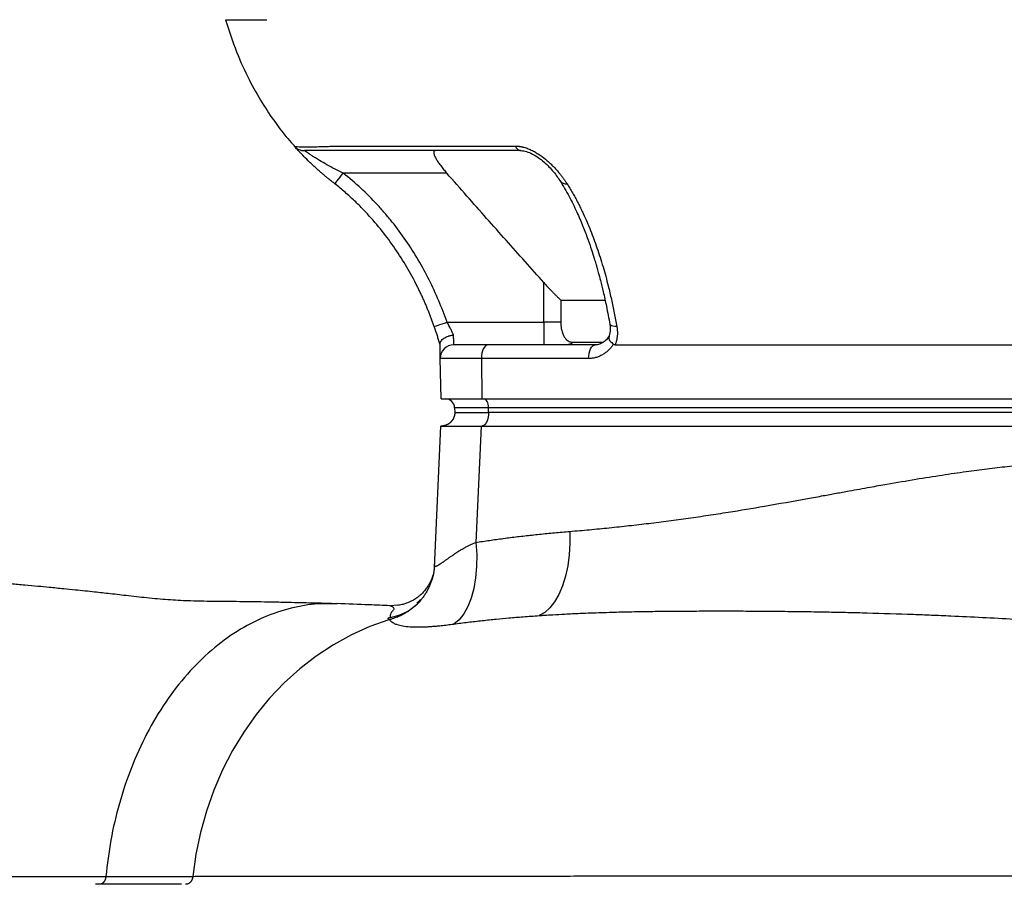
# Model space of a CAD drawing. Extents: x 99 to 1386, y 21 to 2104.
# Tile 8 of 20: x 810 to 1028, y 353 to 545. Entities that reach past the tile are written whole.
import ezdxf

# ---------------------------------------------------------------- set-up
doc = ezdxf.new("R2010")
doc.units = 0
doc.layers.get('0').update_dxf_attribs({"linetype": 'CONTINUOUS'})

msp = doc.modelspace()

# ---------------------------------------------------------------- linework, layer by layer
at = {"color": 7, "linetype": 'CONTINUOUS'}
for p, q in [((920.86, 515.68), (872.96, 515.68)), ((879.86, 516.69), (919.74, 516.69)), ((904.51, 510.68), (881.58, 510.68)), ((925.98, 477.68), (925.98, 486.46)), ((929.77, 482.59), (939.44, 482.59)), ((929.77, 482.59), (929.77, 477.68)), ((904.57, 477.68), (925.98, 477.68)), ((925.98, 477.68), (925.98, 472.68)), ((929.77, 477.68), (925.98, 477.68)), ((903.02, 472.68), (902.68, 473.8)), ((937.42, 472.68), (913.67, 472.68)), ((932.55, 473.23), (939.06, 473.23)), ((941.8, 472.68), (1076.99, 472.68)), ((903.23, 460.68), (903.07, 469.63)), ((912.17, 469.63), (903.07, 469.63)), ((912.17, 469.63), (912.25, 460.68)), ((935.92, 469.63), (912.17, 469.63)), ((903.23, 460.68), (912.25, 460.68)), ((912.25, 460.68), (1106.75, 460.68)), ((906.24, 458.75), (906.28, 457.68)), ((913.76, 458.75), (906.24, 458.75)), ((1108.26, 458.75), (913.76, 458.75)), ((913.77, 457.68), (913.76, 458.75)), ((1108.28, 457.68), (913.77, 457.68)), ((903.14, 454.68), (901.72, 423.37)), ((912.13, 454.68), (910.96, 428.91)), ((912.13, 454.68), (1106.79, 454.68)), ((893.52, 415.04), (892.08, 414.85))]:
    msp.add_line(p, q, dxfattribs=at)
at = {"color": 7, "linetype": 'CONTINUOUS', "flags": 128}
for points in [[(870.72, 516.69), (870.72, 516.69)], [(879.72, 508.33), (879.76, 508.38), (879.86, 508.51), (880.03, 508.73), (880.26, 509.02), (880.55, 509.38), (880.87, 509.78), (881.22, 510.23), (881.58, 510.68)], [(901.74, 476.7), (901.79, 476.72), (901.95, 476.77), (902.22, 476.86), (902.57, 476.99), (903, 477.14), (903.49, 477.31), (904.02, 477.49), (904.57, 477.68)], [(942.18, 476.7), (941.7, 476.72), (941.29, 476.77), (940.97, 476.86), (940.76, 476.99), (940.65, 477.14), (940.64, 477.18)], [(913.67, 472.68), (913.38, 472.63), (913.09, 472.45), (912.83, 472.17), (912.6, 471.79), (912.42, 471.32), (912.28, 470.8), (912.2, 470.22), (912.17, 469.63)], [(935.92, 469.63), (935.94, 470.22), (936.02, 470.8), (936.16, 471.32), (936.35, 471.79), (936.57, 472.17), (936.84, 472.45), (937.12, 472.63), (937.42, 472.68)], [(913.76, 458.75), (913.73, 459.13), (913.67, 459.5), (913.58, 459.83), (913.45, 460.12), (913.3, 460.36), (913.13, 460.54), (912.95, 460.65), (912.76, 460.68)], [(931.77, 431.35), (931.79, 428.73), (931.63, 426.16), (931.3, 423.71), (930.8, 421.4), (930.14, 419.29), (929.34, 417.4), (928.4, 415.77), (927.35, 414.43), (926.2, 413.4), (924.98, 412.71)], [(910.96, 428.91), (911.13, 426.21), (911.11, 423.58), (910.89, 421.07), (910.49, 418.72), (909.91, 416.58), (909.16, 414.69), (908.26, 413.08), (907.22, 411.79), (906.07, 410.83)], [(891.7, 411.75), (887.48, 410.25), (883.38, 408.41), (879.41, 406.23), (875.59, 403.73), (871.95, 400.92), (868.5, 397.81), (865.27, 394.42), (862.27, 390.78), (859.52, 386.9), (857.03, 382.8), (854.82, 378.51), (852.89, 374.04), (851.27, 369.42), (849.95, 364.69), (848.95, 359.86), (848.27, 354.95)]]:
    msp.add_lwpolyline(points, dxfattribs=at)
at = {"color": 7, "linetype": 'CONTINUOUS'}
for centre, radius, start, end in [((921.1, 517.08), 1.41, 195.8228, 260.3143), ((931.02, 510.1), 1.78, 214.9591, 274.8608), ((906.07, 469.68), 3, 90, 181), ((930.49, 476.86), 4.17, 270.1379, 299.5719), ((904.24, 458.68), 2, 2, 90), ((889.78, 424.09), 12.03, 280.8076, 313.3045)]:
    msp.add_arc(centre, radius, start, end, dxfattribs=at)
for points, knots in [([(855.52, 544.68), (856.28, 542.29), (857.73, 537.74), (860.54, 531.6), (863.45, 526.39), (866.37, 522.05), (868.77, 518.9), (870.25, 517.25), (870.74, 516.71)], [0, 0, 0, 0, 0.23089, 0.438599, 0.62408, 0.787955, 0.930614, 1, 1, 1, 1]), ([(855.52, 544.68), (855.52, 544.68), (855.73, 544.68), (856.55, 544.68), (857.17, 544.68), (858.76, 544.68), (859.74, 544.68), (861.99, 544.68), (863.27, 544.68), (864.65, 544.68)], [0, 0, 0, 0, 0.25, 0.25, 0.5, 0.5, 0.75, 0.75, 1, 1, 1, 1]), ([(870.71, 516.7), (870.86, 516.55), (871.16, 516.25), (871.72, 515.93), (872.33, 515.72), (872.75, 515.7), (872.96, 515.68)], [0, 0, 0, 0, 0.247061, 0.499859, 0.752738, 1, 1, 1, 1]), ([(879.72, 508.33), (879.61, 508.42), (879.39, 508.59), (879.06, 508.85), (878.73, 509.1), (878.41, 509.36), (878.1, 509.61), (877.79, 509.86), (877.48, 510.12), (877.18, 510.37), (876.89, 510.62), (876.44, 511.01), (875.85, 511.53), (875.13, 512.19), (874.44, 512.83), (873.56, 513.68), (872.75, 514.5), (872.06, 515.23), (871.6, 515.72), (871.22, 516.13), (870.99, 516.39), (870.87, 516.53), (870.8, 516.6), (870.75, 516.65), (870.72, 516.69), (870.72, 516.69), (870.72, 516.69)], [0, 0, 0, 0, 0.026057, 0.051836, 0.077357, 0.10263, 0.127665, 0.15247, 0.177057, 0.201434, 0.225614, 0.249607, 0.312987, 0.374742, 0.437907, 0.499189, 0.624292, 0.688003, 0.749463, 0.813087, 0.874811, 0.900217, 0.925321, 0.95024, 0.975094, 1, 1, 1, 1]), ([(870.72, 516.69), (870.72, 516.69), (870.74, 516.68), (870.77, 516.66), (870.81, 516.65), (870.86, 516.63), (870.93, 516.62), (871.01, 516.61), (871.1, 516.6), (871.2, 516.59), (871.32, 516.58), (871.62, 516.56), (872.2, 516.54), (873.27, 516.53), (874.59, 516.54), (875.8, 516.56), (876.75, 516.58), (877.36, 516.6), (877.97, 516.62), (878.59, 516.64), (879.22, 516.66), (879.65, 516.68), (879.86, 516.69)], [0, 0, 0, 0, 0.023647, 0.047537, 0.071693, 0.096146, 0.120926, 0.146066, 0.171582, 0.197485, 0.223788, 0.250503, 0.37368, 0.499789, 0.62608, 0.74952, 0.7938, 0.836964, 0.879066, 0.920181, 0.960448, 1, 1, 1, 1]), ([(881.58, 510.68), (880.97, 510.98), (879.73, 511.59), (877.96, 512.54), (876.51, 513.38), (875.44, 514.04), (874.69, 514.52), (873.9, 515.03), (873.35, 515.41), (873.17, 515.54), (873.14, 515.56)], [0, 0, 0, 0, 0.184655, 0.373015, 0.549151, 0.649976, 0.741358, 0.824016, 0.970217, 1, 1, 1, 1]), ([(902.04, 515.68), (902.01, 515.68), (901.97, 515.68), (901.91, 515.67), (901.85, 515.66), (901.8, 515.63), (901.76, 515.61), (901.69, 515.55), (901.63, 515.44), (901.61, 515.25), (901.65, 515), (901.77, 514.6), (901.99, 514.13), (902.29, 513.62), (902.54, 513.22), (902.83, 512.8), (903.14, 512.37), (903.47, 511.94), (903.8, 511.53), (904.15, 511.11), (904.39, 510.83), (904.51, 510.68)], [0, 0, 0, 0, 0.021899, 0.0435303, 0.0649365, 0.0861613, 0.1072496, 0.1282474, 0.1895609, 0.2502296, 0.3105487, 0.3717435, 0.5004756, 0.5585933, 0.6186199, 0.6835993, 0.7505311, 0.8111749, 0.8727479, 0.9355855, 1, 1, 1, 1]), ([(919.74, 516.69), (919.81, 516.69), (919.94, 516.69), (920.14, 516.68), (920.34, 516.66), (920.54, 516.64), (920.75, 516.61), (920.96, 516.57), (921.17, 516.53), (921.38, 516.48), (921.83, 516.36), (922.54, 516.13), (923.46, 515.72), (924.36, 515.22), (925.49, 514.49), (926.53, 513.67), (927.46, 512.82), (928.11, 512.17), (928.73, 511.51), (929.25, 510.91), (929.7, 510.36), (930.09, 509.85), (930.47, 509.35), (930.83, 508.84), (931.06, 508.5), (931.17, 508.33)], [0, 0, 0, 0, 0.013958, 0.027882, 0.041795, 0.055717, 0.069668, 0.08367, 0.097743, 0.111908, 0.126184, 0.187935, 0.251611, 0.313009, 0.376665, 0.50193, 0.563645, 0.627273, 0.688667, 0.75167, 0.799603, 0.84832, 0.897907, 0.948438, 1, 1, 1, 1]), ([(920.71, 515.7), (921.08, 515.67), (921.85, 515.62), (923.18, 515.11), (924.49, 514.38), (926.19, 513.11), (928.03, 511.25), (929.04, 509.82), (929.56, 509.08)], [0, 0, 0, 0, 0.0998331, 0.2065782, 0.3223607, 0.4472884, 0.7160546, 1, 1, 1, 1]), ([(904.57, 477.68), (903.44, 480.91), (902.12, 484.04), (899.09, 490.06), (897.38, 492.97), (894.5, 497.16), (893.49, 498.53), (891.89, 500.53), (891.34, 501.19), (890.23, 502.48), (889.66, 503.12), (886.76, 506.24), (884.27, 508.56), (881.58, 510.68)], [0, 0, 0, 0, 0.25, 0.25, 0.5, 0.5, 0.625, 0.625, 0.6875, 0.6875, 0.75, 0.75, 1, 1, 1, 1]), ([(925.98, 486.46), (924.61, 488.01), (921.82, 491.13), (917.6, 495.87), (913.31, 500.72), (908.94, 505.66), (906, 509), (904.51, 510.68)], [0, 0, 0, 0, 0.191952, 0.387928, 0.587927, 0.791951, 1, 1, 1, 1]), ([(901.74, 476.7), (901.64, 476.97), (901.45, 477.52), (901.15, 478.34), (900.84, 479.16), (900.51, 479.97), (900.18, 480.79), (899.83, 481.61), (899.48, 482.42), (899.11, 483.24), (898.74, 484.05), (898.35, 484.86), (897.38, 486.82), (895.69, 489.93), (893.1, 494.01), (890.18, 497.96), (887.77, 500.77), (886.01, 502.63), (885.06, 503.6), (884.07, 504.56), (883.05, 505.51), (881.98, 506.46), (880.87, 507.41), (880.11, 508.02), (879.72, 508.33)], [0, 0, 0, 0, 0.022268, 0.04462, 0.067054, 0.08957, 0.112168, 0.134848, 0.157609, 0.180451, 0.203373, 0.226376, 0.249459, 0.371722, 0.497612, 0.620327, 0.748459, 0.782388, 0.816985, 0.852249, 0.888181, 0.924783, 0.962055, 1, 1, 1, 1]), ([(929.56, 509.08), (930.27, 507.91), (931.58, 505.72), (933.26, 502.26), (934.62, 499.09), (935.69, 496.28), (936.51, 493.91), (937.09, 492.07), (937.49, 490.78), (937.79, 489.74), (938.13, 488.51), (938.61, 486.72), (939.22, 484.22), (939.94, 480.98), (940.39, 478.53), (940.64, 477.18)], [0, 0, 0, 0, 0.140264, 0.26314, 0.369406, 0.459321, 0.532849, 0.589665, 0.624799, 0.648109, 0.680562, 0.731895, 0.802124, 0.891379, 1, 1, 1, 1]), ([(931.17, 508.33), (931.27, 508.17), (931.48, 507.84), (931.78, 507.34), (932.08, 506.84), (932.37, 506.33), (932.66, 505.82), (932.94, 505.32), (933.21, 504.8), (933.48, 504.29), (933.74, 503.78), (934, 503.27), (934.25, 502.75), (934.5, 502.24), (935.23, 500.69), (936.36, 498.05), (937.82, 494.12), (939.13, 490.02), (940.04, 486.66), (940.64, 484.23), (940.98, 482.73), (941.31, 481.23), (941.62, 479.72), (941.91, 478.21), (942.09, 477.2), (942.18, 476.7)], [0, 0, 0, 0, 0.020333, 0.040474, 0.060422, 0.080179, 0.099744, 0.119118, 0.138301, 0.157294, 0.176095, 0.194707, 0.213127, 0.231357, 0.249396, 0.376419, 0.498093, 0.625492, 0.749164, 0.791659, 0.833881, 0.875828, 0.917498, 0.95889, 1, 1, 1, 1]), ([(925.98, 486.46), (926.09, 486.34), (926.3, 486.11), (926.61, 485.77), (926.92, 485.43), (927.23, 485.1), (927.54, 484.78), (927.91, 484.4), (928.33, 483.96), (928.82, 483.49), (929.29, 483.03), (929.61, 482.74), (929.77, 482.59)], [0, 0, 0, 0, 0.08551, 0.170084, 0.253767, 0.336601, 0.418634, 0.499911, 0.629, 0.755226, 0.878812, 1, 1, 1, 1]), ([(906.01, 474.84), (905.91, 475.05), (905.81, 475.27), (905.59, 475.73), (905.48, 475.97), (905.11, 476.69), (904.85, 477.18), (904.57, 477.68)], [0, 0, 0, 0, 0.25, 0.25, 0.5, 0.5, 1, 1, 1, 1]), ([(929.77, 477.68), (929.77, 477.62), (929.77, 477.5), (929.77, 477.31), (929.78, 477.12), (929.8, 476.94), (929.81, 476.76), (929.85, 476.46), (929.92, 476.05), (930.03, 475.57), (930.18, 475.13), (930.4, 474.61), (930.72, 474.1), (931.15, 473.67), (931.55, 473.44), (931.91, 473.31), (932.23, 473.24), (932.44, 473.23), (932.55, 473.23)], [0, 0, 0, 0, 0.02087, 0.041666, 0.062447, 0.083274, 0.104204, 0.125298, 0.187425, 0.250703, 0.312603, 0.376276, 0.501546, 0.62088, 0.751234, 0.831028, 0.913847, 1, 1, 1, 1]), ([(902.68, 473.8), (902.6, 474.08), (902.33, 474.99), (901.98, 475.99), (901.74, 476.7)], [0, 0, 0, 0, 0.299943, 1, 1, 1, 1]), ([(940.64, 477.18), (940.69, 476.67), (940.81, 475.66), (940.51, 474.81), (940.36, 474.38)], [0, 0, 0, 0, 0.509139, 1, 1, 1, 1]), ([(942.18, 476.7), (942.19, 476.61), (942.22, 476.43), (942.26, 476.17), (942.28, 475.91), (942.29, 475.64), (942.3, 475.38), (942.3, 475.13), (942.29, 474.87), (942.26, 474.53), (942.21, 474.11), (942.11, 473.62), (941.98, 473.14), (941.86, 472.84), (941.8, 472.68)], [0, 0, 0, 0, 0.063392, 0.126455, 0.189259, 0.251876, 0.314376, 0.376831, 0.439313, 0.501892, 0.627221, 0.751638, 0.875708, 1, 1, 1, 1]), ([(903.01, 472.81), (903.01, 472.84), (903.02, 472.9), (903.03, 472.99), (903.05, 473.08), (903.07, 473.17), (903.1, 473.26), (903.14, 473.34), (903.19, 473.42), (903.29, 473.58), (903.5, 473.83), (903.87, 474.12), (904.32, 474.39), (904.75, 474.56), (905.12, 474.68), (905.43, 474.75), (905.74, 474.81), (905.93, 474.83), (906.01, 474.84)], [0, 0, 0, 0, 0.033944, 0.067293, 0.099958, 0.131852, 0.162895, 0.193014, 0.222142, 0.250219, 0.377183, 0.499803, 0.61973, 0.749305, 0.804408, 0.874522, 0.951882, 1, 1, 1, 1]), ([(906.07, 472.75), (906.07, 472.77), (906.07, 472.81), (906.05, 473.18), (906.04, 473.85), (906.02, 474.51), (906.01, 474.84)], [0, 0, 0, 0, 0.12831, 0.406715, 0.697278, 1, 1, 1, 1]), ([(940.52, 474.7), (940.31, 474.38), (939.89, 473.75), (939.05, 473.1), (938.12, 472.68), (937.46, 472.65), (937.14, 472.63)], [0, 0, 0, 0, 0.254437, 0.505521, 0.753848, 1, 1, 1, 1]), ([(940.45, 474.5), (940.4, 474.38), (940.31, 474.12), (940.65, 473.5), (941.16, 473.04), (941.42, 472.81)], [0, 0, 0, 0, 0.284368, 0.64201, 1, 1, 1, 1]), ([(903.07, 469.63), (903.07, 469.63), (903.07, 469.63), (903.07, 469.65), (903.07, 469.67), (903.07, 469.7), (903.07, 469.74), (903.07, 469.78), (903.07, 469.88), (903.06, 470.09), (903.06, 470.45), (903.05, 470.92), (903.04, 471.38), (903.03, 471.79), (903.03, 472.11), (903.02, 472.45), (903.02, 472.69), (903.01, 472.81)], [0, 0, 0, 0, 0.035325, 0.070559, 0.105741, 0.140906, 0.176093, 0.211339, 0.246682, 0.373303, 0.499998, 0.626622, 0.753321, 0.815077, 0.876641, 0.938215, 1, 1, 1, 1]), ([(941.42, 472.81), (941.37, 472.74), (941.28, 472.6), (941.14, 472.4), (940.99, 472.21), (940.84, 472.02), (940.68, 471.84), (940.51, 471.66), (940.2, 471.35), (939.71, 470.92), (939, 470.45), (938.26, 470.09), (937.62, 469.87), (937.09, 469.74), (936.7, 469.68), (936.31, 469.64), (936.05, 469.63), (935.92, 469.63)], [0, 0, 0, 0, 0.035328, 0.070566, 0.10575, 0.140918, 0.176108, 0.211356, 0.246701, 0.373327, 0.500024, 0.626646, 0.75334, 0.815092, 0.876652, 0.938221, 1, 1, 1, 1]), ([(941.8, 472.68), (941.77, 472.69), (941.72, 472.69), (941.63, 472.7), (941.56, 472.73), (941.48, 472.76), (941.44, 472.8), (941.42, 472.81)], [0, 0, 0, 0, 0.21567, 0.420672, 0.617681, 0.809708, 1, 1, 1, 1]), ([(906.28, 457.68), (906.28, 457.63), (906.28, 457.51), (906.26, 457.35), (906.24, 457.18), (906.21, 457.02), (906.17, 456.86), (906.12, 456.71), (906.06, 456.56), (906, 456.42), (905.93, 456.28), (905.86, 456.15), (905.78, 456.02), (905.69, 455.9), (905.61, 455.79), (905.51, 455.68), (905.42, 455.58), (905.32, 455.48), (905.21, 455.39), (905.11, 455.31), (905, 455.23), (904.89, 455.16), (904.78, 455.09), (904.67, 455.03), (904.56, 454.97), (904.45, 454.92), (904.34, 454.88), (904.23, 454.84), (904.12, 454.8), (904.01, 454.77), (903.9, 454.75), (903.79, 454.73), (903.69, 454.71), (903.58, 454.7), (903.48, 454.69), (903.38, 454.69), (903.31, 454.68), (903.28, 454.68)], [0, 0, 0, 0, 0.036154, 0.071861, 0.107123, 0.141939, 0.176309, 0.210232, 0.24371, 0.276742, 0.309328, 0.341467, 0.373161, 0.404409, 0.435211, 0.465566, 0.495476, 0.52494, 0.553957, 0.582529, 0.610654, 0.638334, 0.665567, 0.692355, 0.718696, 0.744592, 0.770041, 0.795044, 0.819601, 0.843712, 0.867377, 0.890596, 0.913369, 0.935696, 0.957577, 0.979011, 1, 1, 1, 1]), ([(906.28, 457.68), (906.28, 457.68), (906.45, 457.68), (907.13, 457.68), (907.63, 457.68), (908.94, 457.68), (909.74, 457.68), (911.59, 457.68), (912.64, 457.68), (913.77, 457.68)], [0, 0, 0, 0, 0.25, 0.25, 0.5, 0.5, 0.75, 0.75, 1, 1, 1, 1]), ([(913.77, 457.68), (913.77, 457.63), (913.77, 457.51), (913.76, 457.34), (913.75, 457.17), (913.73, 457), (913.71, 456.83), (913.68, 456.67), (913.65, 456.51), (913.62, 456.35), (913.58, 456.2), (913.53, 456.06), (913.49, 455.93), (913.44, 455.8), (913.39, 455.68), (913.33, 455.57), (913.28, 455.46), (913.22, 455.36), (913.16, 455.27), (913.11, 455.19), (913.05, 455.12), (912.99, 455.05), (912.93, 454.99), (912.88, 454.94), (912.82, 454.89), (912.77, 454.85), (912.71, 454.82), (912.66, 454.79), (912.61, 454.76), (912.56, 454.74), (912.52, 454.72), (912.47, 454.71), (912.43, 454.7), (912.38, 454.69), (912.34, 454.69), (912.31, 454.69), (912.28, 454.68), (912.27, 454.68)], [0, 0, 0, 0, 0.036491, 0.07316, 0.109931, 0.146727, 0.183468, 0.220076, 0.256473, 0.292582, 0.328331, 0.363649, 0.39847, 0.432733, 0.466381, 0.499363, 0.531633, 0.563151, 0.593882, 0.623798, 0.652874, 0.681093, 0.708439, 0.734903, 0.76048, 0.785168, 0.808967, 0.831883, 0.853921, 0.875091, 0.895402, 0.914868, 0.933501, 0.951316, 0.968327, 0.98455, 1, 1, 1, 1]), ([(903.14, 454.68), (903.14, 454.68), (903.14, 454.68), (903.16, 454.68), (903.18, 454.68), (903.22, 454.68), (903.26, 454.68), (903.32, 454.68), (903.38, 454.68), (903.45, 454.68), (903.54, 454.68), (903.63, 454.68), (903.89, 454.68), (904.44, 454.68), (905.51, 454.68), (906.84, 454.68), (908.07, 454.68), (909.02, 454.68), (909.6, 454.68), (910.21, 454.68), (910.83, 454.68), (911.47, 454.68), (911.91, 454.68), (912.13, 454.68)], [0, 0, 0, 0, 0.022435, 0.044814, 0.067151, 0.089456, 0.111743, 0.134024, 0.156312, 0.178617, 0.200953, 0.223332, 0.245767, 0.372875, 0.500006, 0.627109, 0.754246, 0.795323, 0.836252, 0.877108, 0.917968, 0.958907, 1, 1, 1, 1]), ([(931.77, 431.35), (932.5, 431.41), (933.95, 431.53), (936.13, 431.73), (938.31, 431.93), (940.5, 432.15), (942.69, 432.38), (944.87, 432.62), (947.06, 432.87), (949.26, 433.13), (951.45, 433.4), (953.65, 433.68), (955.85, 433.98), (958.05, 434.28), (960.25, 434.6), (962.46, 434.92), (964.66, 435.26), (968.81, 435.91), (975.4, 437.02), (982.41, 438.27), (987.71, 439.23), (990.77, 439.79), (994.23, 440.43), (997.98, 441.1), (1002.91, 441.98), (1008.24, 442.89), (1014.09, 443.82), (1019.35, 444.6), (1024.15, 445.23), (1028.62, 445.75), (1032.92, 446.18), (1036.58, 446.48), (1039.63, 446.68), (1042.12, 446.82), (1044.58, 446.92), (1047.01, 446.99), (1049.42, 447.03), (1051.81, 447.04), (1054.17, 447.01), (1056.5, 446.95), (1058.81, 446.86), (1061.09, 446.74), (1063.34, 446.58), (1065.57, 446.4), (1067.77, 446.17), (1069.95, 445.92), (1071.39, 445.73), (1072.11, 445.63)], [0, 0, 0, 0, 0.015465, 0.030948, 0.04645, 0.06197, 0.07751, 0.09307, 0.108649, 0.124248, 0.139868, 0.155508, 0.171169, 0.186852, 0.202555, 0.21828, 0.234028, 0.249797, 0.306962, 0.375376, 0.40023, 0.420616, 0.441001, 0.474494, 0.501095, 0.546889, 0.588679, 0.626471, 0.659416, 0.691185, 0.721784, 0.75122, 0.769056, 0.786704, 0.804165, 0.821442, 0.838537, 0.855452, 0.872189, 0.888752, 0.905141, 0.92136, 0.937412, 0.953299, 0.969024, 0.98459, 1, 1, 1, 1]), ([(910.96, 428.91), (911.46, 428.99), (912.46, 429.14), (913.97, 429.37), (915.49, 429.58), (917.04, 429.79), (918.6, 429.99), (920.18, 430.19), (921.78, 430.37), (923.4, 430.55), (925.04, 430.73), (926.7, 430.89), (928.37, 431.05), (930.07, 431.21), (931.2, 431.3), (931.77, 431.35)], [0, 0, 0, 0, 0.071754, 0.144363, 0.217827, 0.292149, 0.367332, 0.443378, 0.520287, 0.598063, 0.676707, 0.756221, 0.836607, 0.917866, 1, 1, 1, 1]), ([(901.78, 423.81), (901.79, 423.79), (901.8, 423.76), (901.83, 423.72), (901.86, 423.69), (901.89, 423.67), (901.94, 423.65), (901.98, 423.64), (902.04, 423.65), (902.1, 423.65), (902.17, 423.67), (902.25, 423.7), (902.33, 423.73), (902.42, 423.77), (902.51, 423.82), (902.62, 423.88), (902.73, 423.94), (902.85, 424.02), (902.98, 424.1), (903.12, 424.19), (903.27, 424.29), (903.42, 424.39), (903.59, 424.5), (903.76, 424.62), (903.95, 424.75), (904.14, 424.89), (904.34, 425.03), (904.64, 425.25), (905.07, 425.56), (905.69, 425.99), (906.46, 426.52), (907.27, 427.04), (908.06, 427.51), (908.73, 427.89), (909.36, 428.21), (909.94, 428.49), (910.47, 428.72), (910.81, 428.85), (910.96, 428.91)], [0, 0, 0, 0, 0.015691, 0.03153, 0.047532, 0.063712, 0.080081, 0.096654, 0.113442, 0.130457, 0.147712, 0.165217, 0.182982, 0.201018, 0.219334, 0.23794, 0.256844, 0.276055, 0.295581, 0.315429, 0.335607, 0.356121, 0.376978, 0.398184, 0.419745, 0.441668, 0.463956, 0.486616, 0.536246, 0.595451, 0.66425, 0.742654, 0.798032, 0.848403, 0.893773, 0.934152, 0.969555, 1, 1, 1, 1]), ([(901.78, 423.81), (901.77, 423.69), (901.76, 423.44), (901.72, 423.06), (901.67, 422.69), (901.61, 422.31), (901.54, 421.93), (901.46, 421.55), (901.36, 421.17), (901.26, 420.79), (901.14, 420.41), (901.01, 420.04), (900.86, 419.66), (900.7, 419.29), (900.54, 418.92), (900.36, 418.56), (900.16, 418.2), (899.96, 417.84), (899.74, 417.49), (899.51, 417.15), (899.28, 416.81), (899.03, 416.48), (898.33, 415.62), (897.22, 414.52), (895.94, 413.61), (895.21, 413.18), (894.85, 412.98), (894.46, 412.78), (894.02, 412.57), (893.54, 412.36), (893.01, 412.16), (892.43, 411.96), (892.01, 411.84), (891.79, 411.78)], [0, 0, 0, 0, 0.022318, 0.04484, 0.06756, 0.09047, 0.113562, 0.136829, 0.160261, 0.183849, 0.207584, 0.231457, 0.255456, 0.279571, 0.303791, 0.328106, 0.352503, 0.37697, 0.401497, 0.426071, 0.450679, 0.475309, 0.499949, 0.648413, 0.754658, 0.778448, 0.801026, 0.828106, 0.85774, 0.888003, 0.921911, 0.959306, 1, 1, 1, 1]), ([(901.78, 423.81), (901.78, 423.81), (901.78, 423.81), (901.78, 423.81), (901.78, 423.81), (901.78, 423.81), (901.78, 423.81), (901.78, 423.81), (901.78, 423.81), (901.78, 423.81), (901.78, 423.81), (901.78, 423.81), (901.78, 423.81), (901.78, 423.81), (901.78, 423.81), (901.78, 423.81), (901.78, 423.81), (901.78, 423.81), (901.78, 423.81), (901.78, 423.81), (901.78, 423.81), (901.78, 423.81), (901.78, 423.82), (901.78, 423.82), (901.78, 423.84), (901.77, 423.87), (901.77, 423.91), (901.76, 423.95), (901.76, 423.97), (901.76, 423.98), (901.76, 423.99), (901.76, 423.99), (901.76, 424), (901.76, 423.99), (901.75, 423.95), (901.74, 423.83), (901.74, 423.66), (901.73, 423.51), (901.72, 423.44), (901.72, 423.4), (901.72, 423.38), (901.72, 423.37), (901.72, 423.37), (901.72, 423.37)], [0, 0, 0, 0, 0.0004489, 0.000477, 0.000505, 0.0006126, 0.0006634, 0.0006922, 0.0007196, 0.0007488, 0.0007758, 0.0008039, 0.000832, 0.0008599, 0.0008882, 0.000916, 0.0009444, 0.0009707, 0.0010006, 0.0018998, 0.0036983, 0.0072952, 0.0144887, 0.0288753, 0.0576458, 0.115177, 0.2301994, 0.3451695, 0.373904, 0.4026352, 0.4102132, 0.4182118, 0.4333448, 0.4597914, 0.4994308, 0.5614499, 0.7603224, 0.8618304, 0.9215432, 0.9423701, 0.9688114, 0.9875694, 1, 1, 1, 1]), ([(879, 415.38), (878.57, 415.39), (877.5, 415.4), (875.6, 415.44), (873.29, 415.5), (870.77, 415.56), (867.95, 415.63), (865, 415.69), (862.06, 415.75), (859.25, 415.78), (856.48, 415.8), (853.6, 415.82), (850.69, 415.86), (847.24, 415.94), (843.19, 416.14), (838.64, 416.55), (834.25, 417.03), (830.2, 417.5), (826.99, 417.86), (824.37, 418.14), (822.05, 418.38), (819.46, 418.64), (816.7, 418.91), (813.84, 419.18), (811.01, 419.44), (808.25, 419.69), (806.01, 419.88), (804.36, 420.01), (803.09, 420.08), (802.25, 420.06), (801.75, 419.98), (801.13, 419.93), (800.36, 420.02), (799.82, 420.09), (799.07, 420.18), (798.15, 420.28), (797.02, 420.41), (795.43, 420.58), (793.21, 420.81), (791.01, 421.02), (789.59, 421.16), (789.17, 421.19)], [0, 0, 0, 0, 0.017317, 0.04242, 0.072188, 0.103978, 0.135791, 0.175133, 0.210002, 0.23943, 0.271645, 0.302502, 0.333629, 0.365423, 0.413161, 0.464816, 0.51716, 0.561812, 0.598075, 0.618733, 0.639402, 0.665803, 0.698025, 0.722769, 0.750232, 0.779164, 0.799005, 0.817753, 0.836377, 0.8558, 0.87451, 0.887744, 0.896451, 0.903562, 0.911297, 0.920104, 0.930241, 0.941965, 0.962401, 0.989019, 1, 1, 1, 1]), ([(901.35, 421.57), (901.35, 421.54), (901.22, 420.77), (900.66, 419.77), (899.9, 418.6), (899.29, 417.86), (898.66, 417.25), (897.66, 416.43), (896.53, 415.78), (895.39, 415.34), (894.42, 415.07), (893.88, 415), (893.53, 414.96)], [0, 0, 0, 0, 0.008058, 0.195315, 0.282296, 0.363801, 0.439394, 0.508838, 0.698827, 0.782297, 0.859252, 1, 1, 1, 1]), ([(880.23, 415.27), (878.8, 415.31), (875.38, 415.42), (869.93, 414.45), (863.93, 412.48), (858, 409.36), (852.28, 405.15), (846.95, 399.89), (842.14, 393.68), (837.97, 386.7), (834.53, 379.13), (831.88, 371.2), (829.97, 363.11), (829.3, 357.62), (828.97, 354.92)], [0, 0, 0, 0, 0.058145, 0.139084, 0.222869, 0.30899, 0.396834, 0.485711, 0.574875, 0.663569, 0.751059, 0.836669, 0.91981, 1, 1, 1, 1]), ([(891.87, 414.89), (890.36, 414.95), (886.57, 415.1), (882.61, 415.26), (880.23, 415.35)], [0, 0, 0, 0, 0.399879, 1, 1, 1, 1]), ([(891.87, 414.89), (891.88, 414.89), (891.9, 414.89), (891.96, 414.88), (892.03, 414.86), (892.09, 414.84)], [0, 0, 0, 0, 0.107029, 0.27845, 1, 1, 1, 1]), ([(892.09, 414.84), (892.12, 414.83), (892.22, 414.81), (892.4, 414.7), (892.62, 414.53), (892.84, 414.33), (892.79, 414.1), (892.66, 413.92), (892.46, 413.69), (892.3, 413.48), (892.14, 413.25), (892.04, 413.04), (891.98, 412.84), (891.95, 412.67), (891.96, 412.51), (891.99, 412.39), (892.02, 412.31), (892.03, 412.29), (892.03, 412.28)], [0, 0, 0, 0, 0.049029, 0.173356, 0.284743, 0.433335, 0.498366, 0.5675, 0.636283, 0.713009, 0.754721, 0.820467, 0.866226, 0.901758, 0.944548, 0.982274, 0.993651, 1, 1, 1, 1]), ([(898.66, 416.26), (898.47, 416.06), (898.24, 415.82), (897.99, 415.57), (897.92, 415.51), (897.91, 415.49), (897.9, 415.49), (897.9, 415.49), (897.9, 415.49), (897.9, 415.49), (897.9, 415.49), (897.9, 415.49), (897.9, 415.49), (897.9, 415.49), (897.9, 415.49)], [0, 0, 0, 0, 0.752019, 0.93846, 0.984581, 0.996037, 0.998878, 0.999602, 0.999722, 0.999809, 0.999897, 0.999932, 0.999974, 1, 1, 1, 1]), ([(892.03, 412.28), (892.03, 412.28), (892.03, 412.27), (892.02, 412.26), (892.01, 412.25), (891.97, 412.24), (891.91, 412.22), (891.81, 412.18), (891.69, 412.14), (891.59, 412.11), (891.52, 412.09), (891.46, 412.07), (891.43, 412.05), (891.41, 412.03), (891.42, 412.02), (891.43, 412.02), (891.45, 411.99), (891.49, 411.95), (891.55, 411.89), (891.62, 411.82), (891.67, 411.78), (891.7, 411.75)], [0, 0, 0, 0, 0.009191, 0.024157, 0.039343, 0.052639, 0.087696, 0.130639, 0.186859, 0.230238, 0.260791, 0.278618, 0.30904, 0.337508, 0.352161, 0.36719, 0.397374, 0.517637, 0.677966, 0.838738, 1, 1, 1, 1]), ([(906.07, 410.83), (906.59, 410.9), (907.63, 411.04), (909.19, 411.24), (910.77, 411.42), (912.87, 411.66), (915.36, 411.92), (918.38, 412.2), (921.55, 412.46), (923.79, 412.62), (924.98, 412.71)], [0, 0, 0, 0, 0.082988, 0.165998, 0.24903, 0.335106, 0.498538, 0.645566, 0.812713, 1, 1, 1, 1]), ([(924.98, 412.71), (925.35, 412.73), (926.36, 412.8), (928.25, 412.92), (930.91, 413.07), (934.52, 413.24), (938.7, 413.39), (943.28, 413.52), (947.82, 413.61), (952.42, 413.67), (957.01, 413.71), (960.81, 413.72), (963.84, 413.73), (966.91, 413.73), (970.47, 413.72), (974.2, 413.7), (977.3, 413.67), (980.66, 413.64), (983.87, 413.59), (986.92, 413.55), (989.13, 413.5), (991.27, 413.46), (994.09, 413.4), (999.58, 413.26), (1005.75, 413.07), (1011.95, 412.83), (1017.03, 412.61), (1023.11, 412.32), (1028.72, 412.01), (1032.9, 411.75), (1035.65, 411.58), (1038.4, 411.4), (1041.16, 411.2), (1043.92, 411), (1046.7, 410.79), (1049.48, 410.57), (1052.27, 410.34), (1054.14, 410.18), (1055.07, 410.1)], [0, 0, 0, 0, 0.008649, 0.023254, 0.043863, 0.070542, 0.107871, 0.142404, 0.179198, 0.216131, 0.252842, 0.289619, 0.307907, 0.326199, 0.363644, 0.393876, 0.416101, 0.438177, 0.474635, 0.492701, 0.510659, 0.526957, 0.543235, 0.576806, 0.655667, 0.685789, 0.718274, 0.770376, 0.821981, 0.841941, 0.861843, 0.881694, 0.901497, 0.921258, 0.940984, 0.960679, 0.980349, 1, 1, 1, 1]), ([(891.79, 411.78), (891.78, 411.78), (891.75, 411.77), (891.72, 411.76), (891.7, 411.75)], [0, 0, 0, 0, 0.4161114, 1, 1, 1, 1]), ([(891.79, 411.78), (891.85, 411.73), (891.95, 411.63), (892.17, 411.43), (892.41, 411.24), (892.67, 411.08), (892.99, 410.91), (893.59, 410.67), (894.69, 410.39), (896.17, 410.22), (897.58, 410.18), (898.66, 410.19), (899.36, 410.21), (900.15, 410.24), (900.9, 410.29), (901.81, 410.36), (902.56, 410.42), (903.28, 410.5), (903.95, 410.57), (904.64, 410.65), (905.34, 410.74), (905.83, 410.8), (906.07, 410.83)], [0, 0, 0, 0, 0.043492, 0.084326, 0.158557, 0.192135, 0.223404, 0.304097, 0.422139, 0.543901, 0.633027, 0.677232, 0.721543, 0.741158, 0.793427, 0.827978, 0.863945, 0.891063, 0.918229, 0.94544, 0.972696, 1, 1, 1, 1]), ([(789.98, 354.93), (790.36, 354.93), (791.28, 354.93), (793.1, 354.93), (795.44, 354.92), (798.13, 354.92), (800.79, 354.92), (803.39, 354.92), (805.87, 354.92), (808.35, 354.92), (810.67, 354.92), (813.1, 354.92), (815.43, 354.92), (817.83, 354.92), (820.19, 354.92), (822.45, 354.92), (824.35, 354.92), (825.76, 354.92), (826.69, 354.92), (827.38, 354.92), (827.89, 354.92), (828.32, 354.92), (828.67, 354.92), (828.88, 354.92), (828.97, 354.92)], [0, 0, 0, 0, 0.02624, 0.062919, 0.125826, 0.188753, 0.251573, 0.31414, 0.376481, 0.433848, 0.500846, 0.555049, 0.625314, 0.68765, 0.750051, 0.819316, 0.875007, 0.908726, 0.937484, 0.954072, 0.96865, 0.981177, 0.991628, 1, 1, 1, 1]), ([(828.97, 354.92), (828.97, 354.87), (828.96, 354.77), (828.94, 354.63), (828.91, 354.49), (828.87, 354.36), (828.83, 354.22), (828.78, 354.1), (828.72, 353.98), (828.66, 353.87), (828.6, 353.77), (828.53, 353.68), (828.45, 353.59), (828.38, 353.52), (828.31, 353.45), (828.23, 353.39), (828.15, 353.34), (828.08, 353.3), (828, 353.27), (827.93, 353.24), (827.86, 353.22), (827.79, 353.2), (827.73, 353.19), (827.66, 353.19), (827.62, 353.18), (827.6, 353.18)], [0, 0, 0, 0, 0.0508743, 0.1020191, 0.153281, 0.204496, 0.2554933, 0.3061078, 0.35618, 0.4055586, 0.4541028, 0.5016845, 0.5481891, 0.5935168, 0.6375828, 0.6803174, 0.7216655, 0.7615859, 0.8000503, 0.8370422, 0.8725556, 0.9065936, 0.9391675, 0.9702951, 1, 1, 1, 1]), ([(828.97, 354.92), (829.76, 354.92), (831.49, 354.92), (834.39, 354.93), (836.99, 354.93), (840.37, 354.94), (843.94, 354.94), (846.91, 354.95), (848.27, 354.95)], [0, 0, 0, 0, 0.1136451, 0.2499979, 0.4211334, 0.5000369, 0.7718382, 1, 1, 1, 1]), ([(848.27, 354.95), (848.26, 354.9), (848.25, 354.8), (848.22, 354.66), (848.19, 354.51), (848.14, 354.36), (848.08, 354.22), (848.01, 354.07), (847.93, 353.94), (847.83, 353.81), (847.7, 353.65), (847.51, 353.47), (847.27, 353.32), (847.04, 353.24), (846.84, 353.19), (846.71, 353.19), (846.65, 353.18)], [0, 0, 0, 0, 0.050425, 0.102408, 0.155865, 0.21069, 0.266753, 0.323903, 0.381969, 0.440759, 0.500068, 0.613778, 0.74973, 0.83591, 0.919489, 1, 1, 1, 1]), ([(848.27, 354.95), (848.93, 354.95), (850.35, 354.96), (852.2, 354.96), (854.32, 354.96), (856.39, 354.96), (858.75, 354.96), (860.9, 354.97), (863.14, 354.97), (866.73, 354.97), (871.74, 354.98), (878.27, 354.98), (887.36, 354.99), (899.46, 355), (915.11, 355.01), (928.42, 355.02), (938.46, 355.03), (943.56, 355.03), (947.79, 355.04), (951.19, 355.04), (954.97, 355.04), (960.14, 355.04), (965.84, 355.05), (972.86, 355.05), (979.28, 355.06), (986.46, 355.06), (993.72, 355.07), (1001.1, 355.07), (1008.53, 355.08), (1015.03, 355.08), (1020.5, 355.09), (1024.86, 355.09), (1029.02, 355.09), (1032.98, 355.1), (1036.74, 355.1), (1040.31, 355.1), (1043.66, 355.1), (1045.83, 355.1), (1046.88, 355.1)], [0, 0, 0, 0, 0.014633, 0.031281, 0.041302, 0.062593, 0.078075, 0.093555, 0.109112, 0.125, 0.167676, 0.209143, 0.249421, 0.333542, 0.417135, 0.500206, 0.534352, 0.562958, 0.572948, 0.594175, 0.610623, 0.625299, 0.665002, 0.687384, 0.718671, 0.749447, 0.78072, 0.811942, 0.843108, 0.87422, 0.892975, 0.910861, 0.927881, 0.944034, 0.959321, 0.973745, 0.987304, 1, 1, 1, 1]), ([(845.73, 353.18), (845.73, 353.18), (845.72, 353.18), (845.72, 353.18), (842.76, 353.18), (839.82, 353.18), (835.13, 353.18), (833.51, 353.18), (830.15, 353.18), (828.41, 353.18), (826.69, 353.18)], [-0.0021633, -0.0021633, -0.0021633, -0.0021633, -0.0014595, -0.0014595, -0.0014595, 0.4971053, 0.4971053, 0.7463877, 0.7463877, 0.995342, 0.995342, 0.995342, 0.995342])]:
    msp.add_open_spline(points, degree=3, knots=knots, dxfattribs=at)
for points in [[(907.44, 472.68), (906.67, 472.68), (906.21, 472.68), (906.1, 472.68)], [(913.67, 472.68), (910.93, 472.68), (908.75, 472.68), (907.44, 472.68)], [(848.27, 354.95), (848.27, 354.95), (848.27, 354.95), (848.27, 354.95)]]:
    msp.add_open_spline(points, degree=3, dxfattribs=at)

doc.saveas('drawing.dxf')
